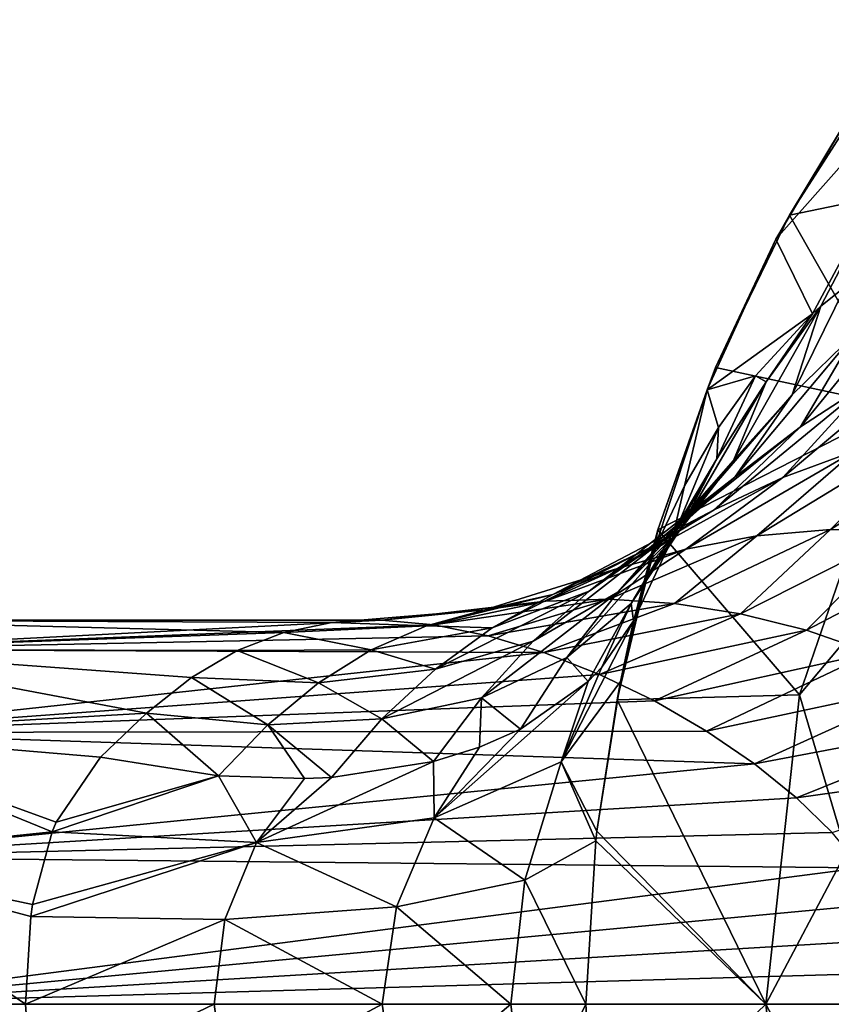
# Model space of a CAD drawing. Header units: metres. Extents: x -46 to 104, y -30 to 30.
# Tile 124 of 127: x 66.06 to 74.5, y 0 to 10.25. Entities that reach past the tile are written whole.
import ezdxf

# ---------------------------------------------------------------- set-up
doc = ezdxf.new("R2010")
doc.units = ezdxf.units.M
doc.layers.add('solid_122529', color=7, linetype='CONTINUOUS')

msp = doc.modelspace()

# ---------------------------------------------------------------- linework, layer by layer
at = {"layer": 'solid_122529'}
for points in [[(73.927483, 7.967493, 558.538818), (74.30941, 7.189501, 562.302917), (75.953796, 10.251902, 561.17157)], [(74.792503, 9.42113, 557.933167), (73.927483, 7.967493, 558.538818), (75.953796, 10.251902, 561.17157)], [(75.953796, 10.251902, 561.17157), (74.30941, 7.189501, 562.302917), (74.396454, 7.267614, 562.44635)], [(75.953796, 10.251902, 561.17157), (74.396454, 7.267614, 562.44635), (74.651009, 7.474776, 562.864197)], [(74.99807, 9.667213, 557.266052), (74.069763, 8.215289, 557.916016), (74.792503, 9.42113, 557.933167)], [(76.839439, 8.787679, 555.976685), (74.069763, 8.215289, 557.916016), (74.99807, 9.667213, 557.266052)], [(74.069763, 8.215289, 557.916016), (73.927483, 7.967493, 558.538818), (74.792503, 9.42113, 557.933167)], [(76.839439, 8.787679, 555.976685), (75.203201, 6.222105, 557.122375), (74.069763, 8.215289, 557.916016)], [(74.069763, 8.215289, 557.916016), (73.298912, 6.631711, 558.455811), (73.927483, 7.967493, 558.538818)], [(75.203201, 6.222105, 557.122375), (73.298912, 6.631711, 558.455811), (74.069763, 8.215289, 557.916016)], [(73.927483, 7.967493, 558.538818), (73.212936, 6.396788, 559.039185), (74.30941, 7.189501, 562.302917)], [(73.298912, 6.631711, 558.455811), (73.212936, 6.396788, 559.039185), (73.927483, 7.967493, 558.538818)], [(75.473923, 7.594041, 564.692444), (74.184235, 6.013327, 564.908508), (74.915909, 6.487012, 565.524841)], [(75.473923, 7.594041, 564.692444), (74.760986, 6.989927, 564.026489), (74.184235, 6.013327, 564.908508)], [(74.096916, 6.344359, 563.421997), (74.651009, 7.474776, 562.864197), (74.396454, 7.267614, 562.44635)], [(74.760986, 6.989927, 564.026489), (74.651009, 7.474776, 562.864197), (74.096916, 6.344359, 563.421997)], [(73.212936, 6.396788, 559.039185), (73.714211, 6.544034, 561.310242), (74.30941, 7.189501, 562.302917)], [(74.096916, 6.344359, 563.421997), (74.396454, 7.267614, 562.44635), (73.484558, 5.660817, 562.870178)], [(73.825073, 6.480948, 561.878296), (73.484558, 5.660817, 562.870178), (74.396454, 7.267614, 562.44635)], [(73.825073, 6.480948, 561.878296), (74.30941, 7.189501, 562.302917), (73.714211, 6.544034, 561.310242)], [(73.825073, 6.480948, 561.878296), (74.396454, 7.267614, 562.44635), (74.30941, 7.189501, 562.302917)], [(74.760986, 6.989927, 564.026489), (73.499519, 5.490107, 564.338257), (74.184235, 6.013327, 564.908508)], [(74.760986, 6.989927, 564.026489), (74.096916, 6.344359, 563.421997), (73.499519, 5.490107, 564.338257)], [(75.690186, 6.905182, 566.195251), (74.000298, 5.485219, 566.271423), (74.75251, 5.764206, 566.868225)], [(75.690186, 6.905182, 566.195251), (74.915909, 6.487012, 565.524841), (74.000298, 5.485219, 566.271423)], [(73.298912, 6.631711, 558.455811), (72.697952, 4.941882, 558.876587), (73.212936, 6.396788, 559.039185)], [(75.203201, 6.222105, 557.122375), (72.697952, 4.941882, 558.876587), (73.298912, 6.631711, 558.455811)], [(73.825073, 6.480948, 561.878296), (72.925987, 4.938376, 562.364685), (73.484558, 5.660817, 562.870178)], [(73.825073, 6.480948, 561.878296), (73.310638, 5.68045, 561.359253), (72.925987, 4.938376, 562.364685)], [(73.212936, 6.396788, 559.039185), (73.329254, 6.004328, 560.65033), (73.714211, 6.544034, 561.310242)], [(74.915909, 6.487012, 565.524841), (73.285431, 5.147948, 565.706848), (74.000298, 5.485219, 566.271423)], [(74.915909, 6.487012, 565.524841), (74.184235, 6.013327, 564.908508), (73.285431, 5.147948, 565.706848)], [(73.310638, 5.68045, 561.359253), (73.714211, 6.544034, 561.310242), (73.329254, 6.004328, 560.65033)], [(73.825073, 6.480948, 561.878296), (73.714211, 6.544034, 561.310242), (73.310638, 5.68045, 561.359253)], [(73.212936, 6.396788, 559.039185), (72.659286, 4.731927, 559.426819), (72.976311, 5.398783, 560.022583)], [(72.697952, 4.941882, 558.876587), (72.659286, 4.731927, 559.426819), (73.212936, 6.396788, 559.039185)], [(73.212936, 6.396788, 559.039185), (72.976311, 5.398783, 560.022583), (73.329254, 6.004328, 560.65033)], [(74.096916, 6.344359, 563.421997), (72.864883, 4.917833, 563.808167), (73.499519, 5.490107, 564.338257)], [(74.096916, 6.344359, 563.421997), (73.484558, 5.660817, 562.870178), (72.864883, 4.917833, 563.808167)], [(75.203201, 6.222105, 557.122375), (74.173439, 3.222485, 557.843445), (72.697952, 4.941882, 558.876587)], [(75.363785, 4.637586, 557.265564), (74.173439, 3.222485, 557.843445), (75.203201, 6.222105, 557.122375)], [(76.342583, 6.116579, 568.176758), (74.496246, 4.944016, 568.252991), (75.278152, 4.937184, 568.84906)], [(76.342583, 6.116579, 568.176758), (75.535652, 5.978075, 567.502563), (74.496246, 4.944016, 568.252991)], [(74.184235, 6.013327, 564.908508), (72.612541, 4.754109, 565.169312), (73.285431, 5.147948, 565.706848)], [(74.184235, 6.013327, 564.908508), (73.499519, 5.490107, 564.338257), (72.612541, 4.754109, 565.169312)], [(72.849693, 4.852358, 560.88855), (73.329254, 6.004328, 560.65033), (72.976311, 5.398783, 560.022583)], [(73.310638, 5.68045, 561.359253), (73.329254, 6.004328, 560.65033), (72.849693, 4.852358, 560.88855)], [(75.535652, 5.978075, 567.502563), (73.729874, 4.876337, 567.671448), (74.496246, 4.944016, 568.252991)], [(75.535652, 5.978075, 567.502563), (74.75251, 5.764206, 566.868225), (73.729874, 4.876337, 567.671448)], [(74.75251, 5.764206, 566.868225), (72.988075, 4.740144, 567.103394), (73.729874, 4.876337, 567.671448)], [(74.75251, 5.764206, 566.868225), (74.000298, 5.485219, 566.271423), (72.988075, 4.740144, 567.103394)], [(73.484558, 5.660817, 562.870178), (72.282043, 4.292973, 563.315613), (72.864883, 4.917833, 563.808167)], [(73.484558, 5.660817, 562.870178), (72.925987, 4.938376, 562.364685), (72.282043, 4.292973, 563.315613)], [(73.310638, 5.68045, 561.359253), (72.422089, 4.173205, 561.904907), (72.925987, 4.938376, 562.364685)], [(73.310638, 5.68045, 561.359253), (72.849693, 4.852358, 560.88855), (72.422089, 4.173205, 561.904907)], [(73.499519, 5.490107, 564.338257), (71.984444, 4.300728, 564.657227), (72.612541, 4.754109, 565.169312)], [(73.499519, 5.490107, 564.338257), (72.864883, 4.917833, 563.808167), (71.984444, 4.300728, 564.657227)], [(74.000298, 5.485219, 566.271423), (72.278282, 4.537323, 566.547119), (72.988075, 4.740144, 567.103394)], [(74.000298, 5.485219, 566.271423), (73.285431, 5.147948, 565.706848), (72.278282, 4.537323, 566.547119)], [(72.849693, 4.852358, 560.88855), (72.976311, 5.398783, 560.022583), (72.659286, 4.731927, 559.426819)], [(73.285431, 5.147948, 565.706848), (71.605988, 4.265814, 566.000366), (72.278282, 4.537323, 566.547119)], [(73.285431, 5.147948, 565.706848), (72.612541, 4.754109, 565.169312), (71.605988, 4.265814, 566.000366)], [(72.925987, 4.938376, 562.364685), (71.750755, 3.609977, 562.86438), (72.282043, 4.292973, 563.315613)], [(72.925987, 4.938376, 562.364685), (72.422089, 4.173205, 561.904907), (71.750755, 3.609977, 562.86438)], [(72.697952, 4.941882, 558.876587), (72.276421, 3.17185, 559.171753), (72.310287, 3.360465, 559.193176)], [(74.173439, 3.222485, 557.843445), (72.276421, 3.17185, 559.171753), (72.697952, 4.941882, 558.876587)], [(72.697952, 4.941882, 558.876587), (72.310287, 3.360465, 559.193176), (72.451408, 4.015048, 559.285339)], [(72.697952, 4.941882, 558.876587), (72.451408, 4.015048, 559.285339), (72.659286, 4.731927, 559.426819)], [(72.870232, 4.172938, 568.752686), (74.496246, 4.944016, 568.252991), (73.729874, 4.876337, 567.671448)], [(72.870232, 4.172938, 568.752686), (73.558052, 4.065484, 569.258667), (74.496246, 4.944016, 568.252991)], [(73.558052, 4.065484, 569.258667), (75.278152, 4.937184, 568.84906), (74.496246, 4.944016, 568.252991)], [(73.558052, 4.065484, 569.258667), (74.245911, 3.894616, 569.749634), (75.278152, 4.937184, 568.84906)], [(74.245911, 3.894616, 569.749634), (76.065109, 4.847051, 569.457947), (75.278152, 4.937184, 568.84906)], [(72.864883, 4.917833, 563.808167), (71.402, 3.781971, 564.172913), (71.984444, 4.300728, 564.657227)], [(72.864883, 4.917833, 563.808167), (72.282043, 4.292973, 563.315613), (71.402, 3.781971, 564.172913)], [(72.19223, 4.217319, 568.233521), (73.729874, 4.876337, 567.671448), (72.988075, 4.740144, 567.103394)], [(72.19223, 4.217319, 568.233521), (72.870232, 4.172938, 568.752686), (73.729874, 4.876337, 567.671448)], [(72.849693, 4.852358, 560.88855), (72.443222, 3.994271, 560.468933), (72.422089, 4.173205, 561.904907)], [(72.849693, 4.852358, 560.88855), (72.659286, 4.731927, 559.426819), (72.443222, 3.994271, 560.468933)], [(74.245911, 3.894616, 569.749634), (74.9226, 3.658198, 570.222778), (76.065109, 4.847051, 569.457947)], [(72.612541, 4.754109, 565.169312), (70.973923, 3.91942, 565.466003), (71.605988, 4.265814, 566.000366)], [(72.612541, 4.754109, 565.169312), (71.984444, 4.300728, 564.657227), (70.973923, 3.91942, 565.466003)], [(71.53228, 4.196849, 567.702026), (72.988075, 4.740144, 567.103394), (72.278282, 4.537323, 566.547119)], [(71.53228, 4.196849, 567.702026), (72.19223, 4.217319, 568.233521), (72.988075, 4.740144, 567.103394)], [(72.310287, 3.360465, 559.193176), (72.659286, 4.731927, 559.426819), (72.451408, 4.015048, 559.285339)], [(72.443222, 3.994271, 560.468933), (72.659286, 4.731927, 559.426819), (72.310287, 3.360465, 559.193176)], [(74.657898, 1.585637, 557.759827), (74.173439, 3.222485, 557.843445), (75.363785, 4.637586, 557.265564)], [(70.897026, 4.107111, 567.160278), (72.278282, 4.537323, 566.547119), (71.605988, 4.265814, 566.000366)], [(70.897026, 4.107111, 567.160278), (71.53228, 4.196849, 567.702026), (72.278282, 4.537323, 566.547119)], [(70.290565, 3.941315, 566.611572), (71.605988, 4.265814, 566.000366), (70.973923, 3.91942, 565.466003)], [(70.290565, 3.941315, 566.611572), (70.897026, 4.107111, 567.160278), (71.605988, 4.265814, 566.000366)], [(72.19223, 4.217319, 568.233521), (70.36763, 3.951298, 568.622314), (70.93203, 3.837518, 569.128479)], [(71.53228, 4.196849, 567.702026), (70.36763, 3.951298, 568.622314), (72.19223, 4.217319, 568.233521)], [(71.984444, 4.300728, 564.657227), (70.382004, 3.490177, 564.951843), (70.973923, 3.91942, 565.466003)], [(71.984444, 4.300728, 564.657227), (71.402, 3.781971, 564.172913), (70.382004, 3.490177, 564.951843)], [(72.282043, 4.292973, 563.315613), (70.863342, 3.191524, 563.725159), (71.402, 3.781971, 564.172913)], [(72.282043, 4.292973, 563.315613), (71.750755, 3.609977, 562.86438), (70.863342, 3.191524, 563.725159)], [(72.19223, 4.217319, 568.233521), (70.93203, 3.837518, 569.128479), (72.870232, 4.172938, 568.752686)], [(70.897026, 4.107111, 567.160278), (69.303436, 3.97471, 567.550903), (69.823997, 3.998883, 568.094482)], [(70.290565, 3.941315, 566.611572), (69.303436, 3.97471, 567.550903), (70.897026, 4.107111, 567.160278)], [(71.53228, 4.196849, 567.702026), (69.823997, 3.998883, 568.094482), (70.36763, 3.951298, 568.622314)], [(70.897026, 4.107111, 567.160278), (69.823997, 3.998883, 568.094482), (71.53228, 4.196849, 567.702026)], [(72.870232, 4.172938, 568.752686), (70.93203, 3.837518, 569.128479), (71.510117, 3.663247, 569.606445)], [(72.870232, 4.172938, 568.752686), (71.510117, 3.663247, 569.606445), (73.558052, 4.065484, 569.258667)], [(72.422089, 4.173205, 561.904907), (71.972641, 3.362565, 561.498291), (71.750755, 3.609977, 562.86438)], [(72.422089, 4.173205, 561.904907), (72.113556, 3.509271, 561.24408), (71.972641, 3.362565, 561.498291)], [(72.422089, 4.173205, 561.904907), (72.443222, 3.994271, 560.468933), (72.113556, 3.509271, 561.24408)], [(69.823997, 3.998883, 568.094482), (63.859383, 3.99982, 568), (63.859383, 3.69551, 569.530334)], [(68.803665, 3.872346, 566.997559), (63.859383, 3.69551, 566.469666), (63.859383, 3.99982, 568)], [(69.303436, 3.97471, 567.550903), (68.803665, 3.872346, 566.997559), (63.859383, 3.99982, 568)], [(69.823997, 3.998883, 568.094482), (69.303436, 3.97471, 567.550903), (63.859383, 3.99982, 568)], [(70.36763, 3.951298, 568.622314), (69.823997, 3.998883, 568.094482), (63.859383, 3.69551, 569.530334)], [(73.558052, 4.065484, 569.258667), (71.510117, 3.663247, 569.606445), (72.091461, 3.434654, 570.050171)], [(73.558052, 4.065484, 569.258667), (72.091461, 3.434654, 570.050171), (74.245911, 3.894616, 569.749634)], [(70.93203, 3.837518, 569.128479), (70.36763, 3.951298, 568.622314), (63.859383, 3.69551, 569.530334)], [(70.290565, 3.941315, 566.611572), (68.803665, 3.872346, 566.997559), (69.303436, 3.97471, 567.550903)], [(69.714035, 3.691126, 566.064453), (68.803665, 3.872346, 566.997559), (70.290565, 3.941315, 566.611572)], [(69.714035, 3.691126, 566.064453), (70.290565, 3.941315, 566.611572), (70.973923, 3.91942, 565.466003)], [(69.714035, 3.691126, 566.064453), (70.973923, 3.91942, 565.466003), (70.382004, 3.490177, 564.951843)], [(72.443222, 3.994271, 560.468933), (72.310287, 3.360465, 559.193176), (71.69101, 2.5247, 561.127808)], [(72.113556, 3.509271, 561.24408), (72.443222, 3.994271, 560.468933), (71.69101, 2.5247, 561.127808)], [(68.803665, 3.872346, 566.997559), (68.319878, 3.684425, 566.442749), (63.859383, 3.69551, 566.469666)], [(71.510117, 3.663247, 569.606445), (70.93203, 3.837518, 569.128479), (63.859383, 3.69551, 569.530334)], [(69.714035, 3.691126, 566.064453), (68.319878, 3.684425, 566.442749), (68.803665, 3.872346, 566.997559)], [(74.245911, 3.894616, 569.749634), (72.091461, 3.434654, 570.050171), (72.661934, 3.159161, 570.453491)], [(74.245911, 3.894616, 569.749634), (72.661934, 3.159161, 570.453491), (74.9226, 3.658198, 570.222778)], [(71.510117, 3.663247, 569.606445), (63.859383, 3.69551, 569.530334), (63.859383, 2.828763, 570.827942)], [(67.37487, 3.032078, 565.391052), (63.859383, 2.828763, 565.172058), (63.859383, 3.69551, 566.469666)], [(67.84478, 3.403805, 565.899048), (67.37487, 3.032078, 565.391052), (63.859383, 3.69551, 566.469666)], [(68.319878, 3.684425, 566.442749), (67.84478, 3.403805, 565.899048), (63.859383, 3.69551, 566.469666)], [(69.165367, 3.348799, 565.532349), (68.319878, 3.684425, 566.442749), (69.714035, 3.691126, 566.064453)], [(69.165367, 3.348799, 565.532349), (69.714035, 3.691126, 566.064453), (70.382004, 3.490177, 564.951843)], [(71.402, 3.781971, 564.172913), (69.826317, 2.971284, 564.472717), (70.382004, 3.490177, 564.951843)], [(71.402, 3.781971, 564.172913), (70.863342, 3.191524, 563.725159), (69.826317, 2.971284, 564.472717)], [(72.091461, 3.434654, 570.050171), (71.510117, 3.663247, 569.606445), (63.859383, 2.828763, 570.827942)], [(69.165367, 3.348799, 565.532349), (67.84478, 3.403805, 565.899048), (68.319878, 3.684425, 566.442749)], [(71.750755, 3.609977, 562.86438), (71.268997, 2.866284, 562.467163), (70.863342, 3.191524, 563.725159)], [(71.750755, 3.609977, 562.86438), (71.972641, 3.362565, 561.498291), (71.268997, 2.866284, 562.467163)], [(74.9226, 3.658198, 570.222778), (72.661934, 3.159161, 570.453491), (73.206421, 2.844949, 570.811829)], [(74.9226, 3.658198, 570.222778), (73.206421, 2.844949, 570.811829), (75.57473, 3.352416, 570.673584)], [(69.165367, 3.348799, 565.532349), (70.382004, 3.490177, 564.951843), (69.826317, 2.971284, 564.472717)], [(71.972641, 3.362565, 561.498291), (72.113556, 3.509271, 561.24408), (71.69101, 2.5247, 561.127808)], [(72.661934, 3.159161, 570.453491), (72.091461, 3.434654, 570.050171), (63.859383, 2.828763, 570.827942)], [(68.638321, 2.910086, 565.034546), (67.37487, 3.032078, 565.391052), (67.84478, 3.403805, 565.899048)], [(68.638321, 2.910086, 565.034546), (67.84478, 3.403805, 565.899048), (69.165367, 3.348799, 565.532349)], [(68.638321, 2.910086, 565.034546), (69.165367, 3.348799, 565.532349), (69.826317, 2.971284, 564.472717)], [(71.972641, 3.362565, 561.498291), (71.69101, 2.5247, 561.127808), (70.370438, 1.94328, 562.777283)], [(71.268997, 2.866284, 562.467163), (71.972641, 3.362565, 561.498291), (70.370438, 1.94328, 562.777283)], [(72.063217, 1.803303, 559.321045), (71.69101, 2.5247, 561.127808), (72.310287, 3.360465, 559.193176)], [(72.063217, 1.803303, 559.321045), (72.310287, 3.360465, 559.193176), (72.276421, 3.17185, 559.171753)], [(75.57473, 3.352416, 570.673584), (73.206421, 2.844949, 570.811829), (73.704765, 2.504532, 571.118835)], [(75.57473, 3.352416, 570.673584), (73.704765, 2.504532, 571.118835), (76.185852, 2.972502, 571.094727)], [(70.863342, 3.191524, 563.725159), (70.36425, 2.527972, 563.331482), (69.826317, 2.971284, 564.472717)], [(70.863342, 3.191524, 563.725159), (70.841652, 2.677091, 562.912781), (70.36425, 2.527972, 563.331482)], [(70.863342, 3.191524, 563.725159), (71.268997, 2.866284, 562.467163), (70.841652, 2.677091, 562.912781)], [(74.173439, 3.222485, 557.843445), (73.822304, 0.000187, 558.089294), (72.276421, 3.17185, 559.171753)], [(74.657898, 1.585637, 557.759827), (73.822304, 0.000187, 558.089294), (74.173439, 3.222485, 557.843445)], [(73.206421, 2.844949, 570.811829), (72.661934, 3.159161, 570.453491), (63.859383, 2.828763, 570.827942)], [(73.822304, 0.000187, 558.089294), (72.063217, 1.803303, 559.321045), (72.276421, 3.17185, 559.171753)], [(67.37487, 3.032078, 565.391052), (66.896034, 2.573121, 564.9375), (63.859383, 2.828763, 565.172058)], [(68.123138, 2.378853, 564.596069), (66.896034, 2.573121, 564.9375), (67.37487, 3.032078, 565.391052)], [(68.638321, 2.910086, 565.034546), (68.123138, 2.378853, 564.596069), (67.37487, 3.032078, 565.391052)], [(68.638321, 2.910086, 565.034546), (69.018768, 2.350022, 564.203186), (68.123138, 2.378853, 564.596069)], [(68.638321, 2.910086, 565.034546), (69.826317, 2.971284, 564.472717), (69.299515, 2.362997, 564.052002)], [(68.638321, 2.910086, 565.034546), (69.299515, 2.362997, 564.052002), (69.018768, 2.350022, 564.203186)], [(69.826317, 2.971284, 564.472717), (70.36425, 2.527972, 563.331482), (69.299515, 2.362997, 564.052002)], [(76.185852, 2.972502, 571.094727), (73.704765, 2.504532, 571.118835), (74.140839, 2.150941, 571.372437)], [(76.185852, 2.972502, 571.094727), (74.140839, 2.150941, 571.372437), (76.735886, 2.514322, 571.475586)], [(73.704765, 2.504532, 571.118835), (73.206421, 2.844949, 570.811829), (63.859383, 2.828763, 570.827942)], [(73.704765, 2.504532, 571.118835), (63.859383, 2.828763, 570.827942), (63.859383, 1.531185, 571.695313)], [(66.392487, 1.794139, 564.424927), (63.859383, 1.531185, 564.304688), (63.859383, 2.828763, 565.172058)], [(66.435753, 1.895251, 564.477478), (66.392487, 1.794139, 564.424927), (63.859383, 2.828763, 565.172058)], [(66.896034, 2.573121, 564.9375), (66.435753, 1.895251, 564.477478), (63.859383, 2.828763, 565.172058)], [(70.841652, 2.677091, 562.912781), (71.268997, 2.866284, 562.467163), (70.370438, 1.94328, 562.777283)], [(70.36425, 2.527972, 563.331482), (70.841652, 2.677091, 562.912781), (70.370438, 1.94328, 562.777283)], [(68.123138, 2.378853, 564.596069), (66.435753, 1.895251, 564.477478), (66.896034, 2.573121, 564.9375)], [(74.140839, 2.150941, 571.372437), (73.704765, 2.504532, 571.118835), (63.859383, 1.531185, 571.695313)], [(70.36425, 2.527972, 563.331482), (70.370438, 1.94328, 562.777283), (68.521729, 1.685767, 563.925598)], [(69.299515, 2.362997, 564.052002), (70.36425, 2.527972, 563.331482), (68.521729, 1.685767, 563.925598)], [(71.314919, 1.293195, 561.194763), (70.370438, 1.94328, 562.777283), (71.69101, 2.5247, 561.127808)], [(72.051094, 1.701935, 559.329529), (71.314919, 1.293195, 561.194763), (71.69101, 2.5247, 561.127808)], [(72.063217, 1.803303, 559.321045), (72.051094, 1.701935, 559.329529), (71.69101, 2.5247, 561.127808)], [(76.735886, 2.514322, 571.475586), (74.140839, 2.150941, 571.372437), (74.511581, 1.788975, 571.577637)], [(68.123138, 2.378853, 564.596069), (66.392487, 1.794139, 564.424927), (66.435753, 1.895251, 564.477478)], [(68.123138, 2.378853, 564.596069), (68.521729, 1.685767, 563.925598), (66.392487, 1.794139, 564.424927)], [(68.123138, 2.378853, 564.596069), (69.018768, 2.350022, 564.203186), (68.521729, 1.685767, 563.925598)], [(69.018768, 2.350022, 564.203186), (69.299515, 2.362997, 564.052002), (68.521729, 1.685767, 563.925598)], [(74.511581, 1.788975, 571.577637), (74.140839, 2.150941, 571.372437), (63.859383, 1.531185, 571.695313)], [(69.976021, 1.015697, 562.72821), (68.521729, 1.685767, 563.925598), (70.370438, 1.94328, 562.777283)], [(71.314919, 1.293195, 561.194763), (69.976021, 1.015697, 562.72821), (70.370438, 1.94328, 562.777283)], [(66.392487, 1.794139, 564.424927), (66.189545, 1.038606, 564.137207), (63.859383, 1.531185, 564.304688)], [(74.815285, 1.421231, 571.739014), (74.511581, 1.788975, 571.577637), (63.859383, 1.531185, 571.695313)], [(68.521729, 1.685767, 563.925598), (66.189545, 1.038606, 564.137207), (66.392487, 1.794139, 564.424927)], [(73.822304, 0.000187, 558.089294), (72.051094, 1.701935, 559.329529), (72.063217, 1.803303, 559.321045)], [(68.521729, 1.685767, 563.925598), (66.170921, 0.914068, 564.105835), (66.189545, 1.038606, 564.137207)], [(68.191429, 0.881997, 563.737488), (66.170921, 0.914068, 564.105835), (68.521729, 1.685767, 563.925598)], [(69.976021, 1.015697, 562.72821), (68.191429, 0.881997, 563.737488), (68.521729, 1.685767, 563.925598)], [(71.947868, 0.000426, 559.401794), (71.314919, 1.293195, 561.194763), (72.051094, 1.701935, 559.329529)], [(73.822304, 0.000187, 558.089294), (71.947868, 0.000426, 559.401794), (72.051094, 1.701935, 559.329529)], [(74.657898, -1.585637, 557.759827), (73.822304, 0.000187, 558.089294), (74.657898, 1.585637, 557.759827)], [(74.815285, 1.421231, 571.739014), (63.859383, 1.531185, 571.695313), (63.859383, 0, 572)], [(66.113739, 0, 564), (63.859383, 0, 564), (63.859383, 1.531185, 564.304688)], [(66.170921, 0.914068, 564.105835), (66.113739, 0, 564), (63.859383, 1.531185, 564.304688)], [(66.189545, 1.038606, 564.137207), (66.170921, 0.914068, 564.105835), (63.859383, 1.531185, 564.304688)], [(75.050522, 1.049167, 571.859924), (74.815285, 1.421231, 571.739014), (63.859383, 0, 572)], [(71.166695, 0.00204, 561.235596), (69.976021, 1.015697, 562.72821), (71.314919, 1.293195, 561.194763)], [(71.166695, 0.00204, 561.235596), (71.314919, 1.293195, 561.194763), (71.947868, 0.000426, 559.401794)], [(75.213699, 0.679666, 571.941833), (75.050522, 1.049167, 571.859924), (63.859383, 0, 572)], [(69.827919, 0.00252, 562.71228), (68.191429, 0.881997, 563.737488), (69.976021, 1.015697, 562.72821)], [(71.166695, 0.00204, 561.235596), (69.827919, 0.00252, 562.71228), (69.976021, 1.015697, 562.72821)], [(68.191429, 0.881997, 563.737488), (66.113739, 0, 564), (66.170921, 0.914068, 564.105835)], [(68.079277, 0.001816, 563.668945), (66.113739, 0, 564), (68.191429, 0.881997, 563.737488)], [(69.827919, 0.00252, 562.71228), (68.079277, 0.001816, 563.668945), (68.191429, 0.881997, 563.737488)], [(75.303391, 0.332754, 571.986145), (75.213699, 0.679666, 571.941833), (63.859383, 0, 572)], [(75.331688, 0, 572), (75.303391, 0.332754, 571.986145), (63.859383, 0, 572)], [(63.859383, -1.531185, 571.695313), (75.331688, 0, 572), (63.859383, 0, 572)], [(66.177597, -0.911137, 564.105164), (63.859383, 0, 564), (66.113739, 0, 564)], [(66.194923, -1.021976, 564.132751), (63.859383, -1.531185, 564.304688), (63.859383, 0, 564)], [(66.177597, -0.911137, 564.105164), (66.194923, -1.021976, 564.132751), (63.859383, 0, 564)], [(75.296455, -0.373614, 571.982483), (75.331688, 0, 572), (63.859383, -1.531185, 571.695313)], [(68.079277, 0.001816, 563.668945), (66.177597, -0.911137, 564.105164), (66.113739, 0, 564)], [(68.196716, -0.874889, 563.735779), (66.177597, -0.911137, 564.105164), (68.079277, 0.001816, 563.668945)], [(68.196716, -0.874889, 563.735779), (68.079277, 0.001816, 563.668945), (69.827919, 0.00252, 562.71228)], [(69.979752, -1.006233, 562.725891), (68.196716, -0.874889, 563.735779), (69.827919, 0.00252, 562.71228)], [(69.979752, -1.006233, 562.725891), (69.827919, 0.00252, 562.71228), (71.166695, 0.00204, 561.235596)], [(71.316902, -1.284623, 561.192627), (69.979752, -1.006233, 562.725891), (71.166695, 0.00204, 561.235596)], [(71.316902, -1.284623, 561.192627), (71.166695, 0.00204, 561.235596), (71.947868, 0.000426, 559.401794)], [(72.051186, -1.699562, 559.329468), (71.316902, -1.284623, 561.192627), (71.947868, 0.000426, 559.401794)], [(73.822304, 0.000187, 558.089294), (72.051186, -1.699562, 559.329468), (71.947868, 0.000426, 559.401794)], [(73.822304, 0.000187, 558.089294), (74.173363, -3.222129, 557.843506), (72.051186, -1.699562, 559.329468)], [(74.657898, -1.585637, 557.759827), (74.173363, -3.222129, 557.843506), (73.822304, 0.000187, 558.089294)]]:
    msp.add_3dface(points, dxfattribs=at)

doc.saveas('drawing.dxf')
